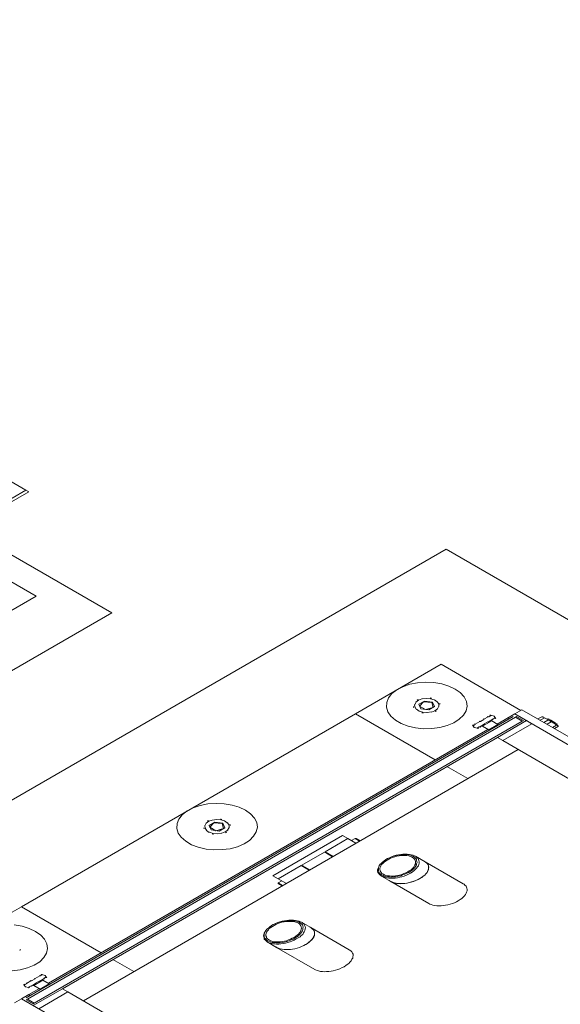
# Model space of a CAD drawing. Header units: millimetres. Extents: x -15 to 153, y -141 to 37.
# Tile 21 of 98: x 13.27 to 16.55, y -45.74 to -39.77. Entities that reach past the tile are written whole.
import ezdxf

# ---------------------------------------------------------------- set-up
doc = ezdxf.new("R2010")
doc.units = ezdxf.units.MM
doc.header["$MEASUREMENT"] = 0
doc.layers.get('0').update_dxf_attribs({"color": 5, "lineweight": 20})

msp = doc.modelspace()

# ---------------------------------------------------------------- linework, layer by layer
at = {"linetype": 'Continuous'}
for p, q in [((13.2118, -42.5658), (13.3088, -42.6218)), ((12.9108, -42.8518), (13.3088, -42.6218)), ((12.9278, -42.8618), (13.3268, -42.6318)), ((13.3088, -42.6218), (13.3268, -42.6318)), ((13.3718, -43.2658), (13.1138, -43.1168)), ((11.1758, -44.5338), (13.3718, -43.2658)), ((15.8298, -43.6788), (15.3098, -43.9788)), ((16.3148, -43.9588), (15.8298, -43.6788)), ((15.6698, -43.9228), (15.6788, -43.9078)), ((15.7148, -43.8888), (15.7408, -43.8858)), ((15.7898, -43.8938), (15.8068, -43.9058)), ((13.2818, -45.1498), (15.3098, -43.9788)), ((15.3098, -43.9788), (15.7948, -44.2588)), ((15.6978, -43.9628), (15.6808, -43.9508)), ((15.7718, -43.9678), (15.7448, -43.9718)), ((15.8168, -43.9338), (15.8088, -43.9488)), ((16.2778, -43.9798), (16.3208, -43.9548)), ((20.4088, -46.3148), (16.3208, -43.9548)), ((13.3108, -45.7028), (16.2678, -43.9958)), ((13.3178, -45.7108), (16.2818, -43.9998)), ((13.3598, -45.7348), (16.3228, -44.0238)), ((16.0368, -44.0428), (16.0648, -44.0268)), ((16.0688, -44.0268), (16.0908, -44.0138)), ((16.1378, -44.0228), (16.0818, -44.0548)), ((16.0908, -44.0118), (16.1168, -43.9968)), ((16.1148, -44.0278), (16.0928, -44.0408)), ((16.1448, -44.0128), (16.1188, -44.0278)), ((16.1208, -43.9968), (16.1328, -43.9898)), ((16.1288, -43.9878), (16.1258, -43.9898)), ((16.1308, -43.9888), (16.1328, -43.9878)), ((16.1758, -44.0448), (16.1378, -44.0228)), ((16.1568, -44.0038), (16.1448, -44.0108)), ((16.1598, -44.0038), (16.1588, -44.0048)), ((16.1588, -44.0068), (16.1598, -44.0058)), ((16.1708, -44.0418), (16.2778, -43.9798)), ((16.3488, -44.0208), (16.1718, -44.1228)), ((16.2348, -44.0048), (16.2438, -44.0098)), ((20.3658, -46.3398), (16.2778, -43.9798)), ((16.2888, -43.9958), (16.2818, -43.9998)), ((16.2818, -43.9998), (16.3228, -44.0238)), ((16.2818, -43.9998), (16.3228, -44.0238)), ((16.2888, -43.9958), (16.3298, -44.0198)), ((16.3228, -44.0238), (16.3298, -44.0198)), ((16.3298, -44.0318), (16.3278, -44.0308)), ((16.3468, -44.0198), (16.3418, -44.0228)), ((16.3418, -44.0228), (16.3438, -44.0238)), ((16.3818, -44.0398), (16.3488, -44.0208)), ((16.4178, -44.0108), (16.4428, -43.9968)), ((16.4318, -44.0188), (16.4568, -44.0048)), ((16.4478, -43.9978), (16.4428, -43.9968)), ((16.4478, -43.9978), (16.4508, -43.9998)), ((16.4508, -43.9998), (16.4738, -44.0128)), ((16.4548, -44.0318), (16.4788, -44.0178)), ((16.4738, -44.0128), (16.4838, -44.0188)), ((16.4738, -44.0428), (16.4978, -44.0288)), ((16.4758, -44.0138), (16.4808, -44.0108)), ((16.4828, -44.0098), (16.4958, -44.0178)), ((16.4838, -44.0188), (16.4828, -44.0178)), ((16.4838, -44.0188), (16.4908, -44.0228)), ((16.4908, -44.0228), (16.5148, -44.0368)), ((16.4958, -44.0178), (16.5238, -44.0338)), ((16.5028, -44.0298), (16.5088, -44.0268)), ((16.5148, -44.0368), (16.5378, -44.0498)), ((16.5238, -44.0338), (16.5378, -44.0418)), ((13.4458, -45.6148), (16.1148, -44.0738)), ((16.0238, -44.0508), (16.0248, -44.0498)), ((16.0268, -44.0508), (16.0368, -44.0448)), ((16.0618, -44.0588), (16.0508, -44.0648)), ((16.0528, -44.0658), (16.0508, -44.0668)), ((16.0578, -44.0648), (16.0548, -44.0668)), ((16.0928, -44.0428), (16.0648, -44.0588)), ((16.0818, -44.0548), (16.1208, -44.0768)), ((16.1758, -44.0448), (16.1208, -44.0768)), ((16.2048, -44.1418), (16.3818, -44.0398)), ((16.3818, -44.0398), (20.2618, -46.2798)), ((16.5068, -44.0618), (16.5308, -44.0478)), ((16.5188, -44.0688), (16.5428, -44.0548)), ((16.5308, -44.0458), (16.5358, -44.0428)), ((16.5378, -44.0498), (16.5398, -44.0508)), ((16.5428, -44.0528), (16.5398, -44.0508)), ((13.5308, -45.6478), (16.1718, -44.1228)), ((16.1718, -44.1228), (16.2048, -44.1418)), ((16.2048, -44.1418), (20.0848, -46.3818)), ((16.2988, -44.1958), (13.6578, -45.7208)), ((15.8658, -44.2998), (15.9918, -44.3728)), ((14.4398, -44.6248), (14.4678, -44.6208)), ((14.5148, -44.6298), (14.5318, -44.6418)), ((14.3948, -44.6588), (14.4038, -44.6438)), ((14.4228, -44.6988), (14.4058, -44.6868)), ((14.5428, -44.6698), (14.5338, -44.6848)), ((14.4978, -44.7038), (14.4698, -44.7078)), ((15.2318, -44.7178), (14.8088, -44.9618)), ((15.2648, -44.7368), (15.1258, -44.8168)), ((15.2648, -44.7368), (15.2318, -44.7178)), ((15.3128, -44.7648), (15.2648, -44.7368)), ((15.3078, -44.7358), (15.2858, -44.7488)), ((15.3148, -44.7358), (15.3078, -44.7358)), ((15.3358, -44.7518), (15.3078, -44.7358)), ((15.3148, -44.7358), (15.3388, -44.7498)), ((15.1228, -44.8188), (14.9838, -44.8988)), ((15.1228, -44.8188), (15.1278, -44.8218)), ((15.1748, -44.8448), (15.1258, -44.8168)), ((15.1278, -44.8218), (15.1708, -44.8468)), ((15.1468, -44.8288), (15.1438, -44.8308)), ((15.4938, -44.8648), (15.4918, -44.8658)), ((15.5058, -44.8578), (15.5038, -44.8588)), ((15.7328, -44.8768), (15.6748, -44.8438)), ((14.9808, -44.9008), (14.8418, -44.9808)), ((15.0288, -44.9288), (14.9808, -44.9008)), ((14.9838, -44.8988), (14.9898, -44.9018)), ((14.9898, -44.9018), (15.0328, -44.9268)), ((15.0048, -44.9108), (15.0018, -44.9128)), ((15.9648, -45.0108), (15.7328, -44.8768)), ((14.8088, -44.9618), (14.8418, -44.9808)), ((14.8628, -44.9928), (14.8408, -45.0058)), ((14.8908, -45.0088), (14.8418, -44.9808)), ((15.4678, -44.9638), (15.5248, -44.9968)), ((14.8408, -45.0058), (14.8408, -45.0098)), ((14.8408, -45.0058), (14.8678, -45.0218)), ((14.8648, -45.0238), (14.8408, -45.0098)), ((15.5248, -44.9968), (15.7568, -45.1308)), ((13.2818, -45.1498), (12.7618, -45.4498)), ((13.7668, -45.4298), (13.2818, -45.1498)), ((14.8008, -45.2648), (14.7988, -45.2658)), ((14.8128, -45.2578), (14.8108, -45.2588)), ((15.0398, -45.2768), (14.9828, -45.2438)), ((15.2718, -45.4108), (15.0398, -45.2768)), ((14.7748, -45.3638), (14.8318, -45.3968)), ((14.8318, -45.3968), (15.0638, -45.5308)), ((13.9638, -45.5438), (13.8378, -45.4708)), ((13.3438, -45.5998), (13.3648, -45.5878)), ((13.3648, -45.5858), (13.3928, -45.5698)), ((13.4198, -45.5858), (13.3928, -45.6018)), ((13.3958, -45.5698), (13.4058, -45.5638)), ((13.4028, -45.5618), (13.4008, -45.5628)), ((13.4048, -45.5628), (13.4058, -45.5618)), ((13.4308, -45.5778), (13.4198, -45.5838)), ((13.4338, -45.5778), (13.4318, -45.5788)), ((13.2968, -45.6228), (13.2988, -45.6218)), ((13.2968, -45.6248), (13.2988, -45.6238)), ((13.3008, -45.6248), (13.3128, -45.6178)), ((13.3128, -45.6158), (13.3388, -45.6008)), ((13.3368, -45.6318), (13.3248, -45.6388)), ((13.3268, -45.6398), (13.3248, -45.6408)), ((13.3268, -45.6838), (13.3908, -45.6468)), ((13.3318, -45.6388), (13.3278, -45.6408)), ((13.3668, -45.6168), (13.3408, -45.6318)), ((13.5308, -45.6478), (13.3538, -45.7498)), ((13.4128, -45.5958), (13.3578, -45.6278)), ((13.3578, -45.6278), (13.3958, -45.6498)), ((13.3888, -45.6018), (13.3678, -45.6138)), ((13.4508, -45.6178), (13.3958, -45.6498)), ((13.4508, -45.6178), (13.4128, -45.5958)), ((13.5638, -45.6668), (13.5308, -45.6478)), ((13.2398, -45.7338), (13.2828, -45.7088)), ((13.3268, -45.6838), (13.2828, -45.7088)), ((17.3708, -48.0688), (13.2828, -45.7088)), ((13.3108, -45.7148), (13.3178, -45.7108)), ((13.3178, -45.7108), (13.3598, -45.7348)), ((13.3178, -45.7108), (13.3598, -45.7348)), ((13.3348, -45.6888), (13.3268, -45.6838)), ((13.3868, -45.7688), (13.5638, -45.6668)), ((13.5638, -45.6668), (17.4438, -47.9068)), ((13.3108, -45.7148), (13.3528, -45.7388)), ((13.3598, -45.7348), (13.3528, -45.7388)), ((13.3728, -45.7388), (13.3718, -45.7378))]:
    msp.add_line(p, q, dxfattribs=at)
for points in [[(10.1758, -44.6568), (10.6958, -44.3568), (11.4058, -44.7668), (13.8308, -43.3668), (7.5948, -39.7668), (5.1708, -41.1668), (7.2658, -42.3768), (6.7468, -42.6768), (10.1758, -44.6568)], [(16.6418, -48.3898), (17.1608, -48.0898), (18.3218, -48.7598), (22.0978, -46.5798), (15.8618, -42.9798), (12.0868, -45.1598), (13.2468, -45.8298), (12.7268, -46.1298), (16.6418, -48.3898)]]:
    msp.add_lwpolyline(points)
for points in [[(15.9158, -43.8288), (15.8778, -43.8108), (15.8338, -43.7978), (15.7858, -43.7898), (15.7368, -43.7878), (15.6878, -43.7908), (15.6408, -43.7998), (15.5978, -43.8148), (15.5608, -43.8338), (15.5318, -43.8568), (15.5108, -43.8828), (15.4998, -43.9108), (15.4988, -43.9398), (15.5068, -43.9678), (15.5258, -43.9938), (15.5528, -44.0178), (15.5878, -44.0388), (15.6298, -44.0538), (15.6758, -44.0648), (15.7238, -44.0698), (15.7738, -44.0688), (15.8218, -44.0628), (15.8668, -44.0508), (15.9068, -44.0338), (15.9398, -44.0128), (15.9658, -43.9878), (15.9818, -43.9608), (15.9878, -43.9328), (15.9838, -43.9038), (15.9698, -43.8768), (15.9468, -43.8508), (15.9158, -43.8288)], [(15.7138, -43.8888), (15.6928, -43.8968), (15.6768, -43.9078)], [(15.6918, -43.8918), (15.6878, -43.8938), (15.6848, -43.8958)], [(15.7778, -43.9088), (15.7298, -43.9018), (15.6958, -43.9218), (15.7078, -43.9488), (15.7558, -43.9558), (15.7898, -43.9358), (15.7778, -43.9088)], [(15.7738, -43.9108), (15.7228, -43.9058), (15.6988, -43.9328), (15.7358, -43.9538), (15.7818, -43.9408), (15.7738, -43.9108)], [(15.7878, -43.8948), (15.7658, -43.8878), (15.7408, -43.8858)], [(15.7728, -43.8848), (15.7688, -43.8838), (15.7638, -43.8828)], [(15.8168, -43.9348), (15.8158, -43.9198), (15.8068, -43.9068)], [(15.8238, -43.9218), (15.8228, -43.9188), (15.8218, -43.9158)], [(15.6618, -43.9358), (15.6628, -43.9388), (15.6638, -43.9418)], [(15.6688, -43.9228), (15.6698, -43.9378), (15.6788, -43.9508)], [(15.6968, -43.9628), (15.7198, -43.9698), (15.7438, -43.9718)], [(15.7128, -43.9728), (15.7168, -43.9738), (15.7218, -43.9748)], [(15.7718, -43.9688), (15.7928, -43.9608), (15.8078, -43.9498)], [(15.7938, -43.9658), (15.7978, -43.9638), (15.8008, -43.9618)], [(16.0648, -44.0268), (16.0648, -44.0268), (16.0628, -44.0258), (16.0628, -44.0258), (16.0628, -44.0258), (16.0628, -44.0258), (16.0628, -44.0258), (16.0628, -44.0258), (16.0648, -44.0248)], [(16.0648, -44.0248), (16.0648, -44.0248), (16.0648, -44.0248), (16.0648, -44.0248), (16.0668, -44.0258), (16.0668, -44.0258), (16.0668, -44.0258), (16.0688, -44.0268), (16.0688, -44.0268)], [(16.0878, -44.0118), (16.0878, -44.0118), (16.0878, -44.0118), (16.0878, -44.0118), (16.0878, -44.0118), (16.0878, -44.0118), (16.0888, -44.0108), (16.0908, -44.0118), (16.0908, -44.0118)], [(16.0908, -44.0138), (16.0908, -44.0138), (16.0888, -44.0128), (16.0888, -44.0128), (16.0888, -44.0128), (16.0878, -44.0118), (16.0878, -44.0118), (16.0878, -44.0118), (16.0878, -44.0118)], [(16.1158, -43.9958), (16.1148, -43.9958), (16.1128, -43.9968)], [(16.1208, -43.9968), (16.1168, -43.9958), (16.1138, -43.9968)], [(16.1188, -44.0298), (16.1188, -44.0298), (16.1188, -44.0298), (16.1188, -44.0298), (16.1188, -44.0298), (16.1168, -44.0288), (16.1168, -44.0288), (16.1168, -44.0288), (16.1148, -44.0278)], [(16.1188, -44.0298), (16.1188, -44.0298), (16.1188, -44.0298), (16.1188, -44.0298), (16.1188, -44.0298), (16.1188, -44.0298), (16.1208, -44.0288), (16.1208, -44.0288), (16.1188, -44.0278)], [(16.1328, -43.9898), (16.1308, -43.9908), (16.1288, -43.9898), (16.1288, -43.9898), (16.1288, -43.9898), (16.1268, -43.9888), (16.1268, -43.9888), (16.1268, -43.9888), (16.1258, -43.9898)], [(16.1288, -43.9888), (16.1278, -43.9898), (16.1258, -43.9898)], [(16.1328, -43.9868), (16.1308, -43.9868), (16.1288, -43.9878)], [(16.1608, -44.0048), (16.1518, -43.9928), (16.1318, -43.9878)], [(16.1378, -44.0188), (16.1358, -44.0208), (16.1378, -44.0228)], [(16.1448, -44.0148), (16.1458, -44.0128), (16.1448, -44.0108)], [(16.1448, -44.0148), (16.1458, -44.0138), (16.1458, -44.0138)], [(16.1568, -44.0078), (16.1588, -44.0068), (16.1588, -44.0068), (16.1588, -44.0068), (16.1588, -44.0068), (16.1568, -44.0058), (16.1568, -44.0058), (16.1568, -44.0058), (16.1568, -44.0038)], [(16.1568, -44.0078), (16.1578, -44.0068), (16.1578, -44.0058)], [(16.1598, -44.0058), (16.1608, -44.0048), (16.1618, -44.0038)], [(16.0238, -44.0488), (16.0218, -44.0498), (16.0218, -44.0508)], [(16.0228, -44.0498), (16.0318, -44.0618), (16.0518, -44.0668)], [(16.0268, -44.0468), (16.0248, -44.0478), (16.0248, -44.0478), (16.0248, -44.0478), (16.0268, -44.0488), (16.0248, -44.0498), (16.0248, -44.0498), (16.0268, -44.0508), (16.0268, -44.0508)], [(16.0268, -44.0468), (16.0258, -44.0478), (16.0258, -44.0488)], [(16.0368, -44.0408), (16.0358, -44.0418), (16.0358, -44.0418)], [(16.0368, -44.0408), (16.0358, -44.0428), (16.0368, -44.0448)], [(16.0508, -44.0648), (16.0528, -44.0658), (16.0528, -44.0658), (16.0528, -44.0658), (16.0558, -44.0658), (16.0558, -44.0658), (16.0558, -44.0658), (16.0558, -44.0658), (16.0578, -44.0648)], [(16.0508, -44.0678), (16.0528, -44.0678), (16.0548, -44.0668)], [(16.0538, -44.0658), (16.0558, -44.0648), (16.0578, -44.0648)], [(16.0618, -44.0588), (16.0648, -44.0598), (16.0688, -44.0588)], [(16.0658, -44.0598), (16.0678, -44.0598), (16.0688, -44.0588)], [(16.0818, -44.0548), (16.0788, -44.0538), (16.0748, -44.0548)], [(16.0928, -44.0408), (16.0948, -44.0418), (16.0948, -44.0418), (16.0948, -44.0418), (16.0958, -44.0428), (16.0958, -44.0428), (16.0958, -44.0428), (16.0958, -44.0428), (16.0958, -44.0428)], [(16.0928, -44.0428), (16.0948, -44.0438), (16.0948, -44.0438), (16.0948, -44.0438), (16.0948, -44.0438), (16.0948, -44.0438), (16.0948, -44.0438), (16.0948, -44.0438), (16.0958, -44.0428)], [(16.1208, -44.0768), (16.1238, -44.0778), (16.1268, -44.0768)], [(16.1758, -44.0488), (16.1768, -44.0468), (16.1758, -44.0448)], [(14.6428, -44.5638), (14.6048, -44.5458), (14.5608, -44.5328), (14.5128, -44.5248), (14.4638, -44.5228), (14.4148, -44.5258), (14.3678, -44.5348), (14.3248, -44.5498), (14.2878, -44.5688), (14.2588, -44.5918), (14.2378, -44.6178), (14.2268, -44.6458), (14.2258, -44.6748), (14.2338, -44.7028), (14.2528, -44.7288), (14.2798, -44.7528), (14.3148, -44.7738), (14.3558, -44.7888), (14.4028, -44.7998), (14.4508, -44.8048), (14.5008, -44.8038), (14.5488, -44.7978), (14.5938, -44.7858), (14.6338, -44.7688), (14.6668, -44.7478), (14.6918, -44.7228), (14.7078, -44.6958), (14.7148, -44.6678), (14.7108, -44.6388), (14.6968, -44.6118), (14.6738, -44.5858), (14.6428, -44.5638)], [(14.4408, -44.6238), (14.4198, -44.6318), (14.4038, -44.6428)], [(14.4188, -44.6268), (14.4148, -44.6288), (14.4108, -44.6308)], [(14.5048, -44.6438), (14.4568, -44.6368), (14.4228, -44.6568), (14.4348, -44.6838), (14.4828, -44.6908), (14.5168, -44.6708), (14.5048, -44.6438)], [(14.5148, -44.6298), (14.4928, -44.6228), (14.4678, -44.6208)], [(14.4998, -44.6198), (14.4948, -44.6188), (14.4908, -44.6178)], [(14.3888, -44.6708), (14.3898, -44.6738), (14.3908, -44.6768)], [(14.3958, -44.6578), (14.3968, -44.6728), (14.4058, -44.6858)], [(14.5008, -44.6458), (14.4498, -44.6408), (14.4258, -44.6678), (14.4628, -44.6888), (14.5088, -44.6758), (14.5008, -44.6458)], [(14.4988, -44.7038), (14.5198, -44.6958), (14.5348, -44.6848)], [(14.5438, -44.6698), (14.5428, -44.6548), (14.5338, -44.6418)], [(14.5508, -44.6568), (14.5498, -44.6538), (14.5488, -44.6508)], [(14.4238, -44.6978), (14.4468, -44.7048), (14.4708, -44.7068)], [(14.4398, -44.7078), (14.4438, -44.7088), (14.4488, -44.7098)], [(14.5208, -44.7008), (14.5248, -44.6988), (14.5278, -44.6968)], [(15.6738, -44.9248), (15.6648, -44.9318), (15.6548, -44.9398), (15.6438, -44.9458), (15.6318, -44.9528), (15.6198, -44.9578), (15.6058, -44.9638), (15.5918, -44.9678), (15.5798, -44.9708), (15.5658, -44.9748), (15.5508, -44.9758), (15.5388, -44.9768), (15.5248, -44.9768), (15.5128, -44.9758), (15.4998, -44.9748), (15.4898, -44.9728), (15.4798, -44.9688), (15.4688, -44.9648), (15.4638, -44.9598), (15.4568, -44.9538), (15.4518, -44.9488), (15.4468, -44.9418), (15.4448, -44.9348), (15.4448, -44.9268), (15.4468, -44.9198), (15.4498, -44.9118), (15.4538, -44.9038), (15.4588, -44.8948), (15.4658, -44.8868), (15.4738, -44.8798), (15.4828, -44.8728), (15.4918, -44.8658)], [(15.6628, -44.9208), (15.6698, -44.9128), (15.6748, -44.9058), (15.6808, -44.8968), (15.6818, -44.8898), (15.6858, -44.8818), (15.6838, -44.8748), (15.6818, -44.8678), (15.6808, -44.8608), (15.6748, -44.8558), (15.6678, -44.8498), (15.6628, -44.8448), (15.6548, -44.8418), (15.6438, -44.8378), (15.6338, -44.8358), (15.6228, -44.8338), (15.6098, -44.8338), (15.5968, -44.8328), (15.5838, -44.8348), (15.5698, -44.8368), (15.5578, -44.8398), (15.5438, -44.8438), (15.5298, -44.8478), (15.5178, -44.8528), (15.5058, -44.8578), (15.4948, -44.8638), (15.4848, -44.8718), (15.4758, -44.8788), (15.4678, -44.8858), (15.4608, -44.8938), (15.4548, -44.9008), (15.4518, -44.9088), (15.4498, -44.9158), (15.4498, -44.9238), (15.4498, -44.9318), (15.4518, -44.9388), (15.4548, -44.9448), (15.4608, -44.9498), (15.4678, -44.9558), (15.4758, -44.9588), (15.4848, -44.9638), (15.4948, -44.9658), (15.5058, -44.9678), (15.5178, -44.9688), (15.5298, -44.9698), (15.5438, -44.9678), (15.5578, -44.9678), (15.5698, -44.9648), (15.5848, -44.9618), (15.5968, -44.9568), (15.6108, -44.9528), (15.6218, -44.9468), (15.6338, -44.9418), (15.6458, -44.9348), (15.6548, -44.9278), (15.6628, -44.9208)], [(15.6548, -44.9198), (15.6618, -44.9118), (15.6668, -44.9048), (15.6698, -44.8968), (15.6748, -44.8898), (15.6748, -44.8818), (15.6748, -44.8758), (15.6738, -44.8688), (15.6698, -44.8628), (15.6648, -44.8578), (15.6598, -44.8528), (15.6508, -44.8478), (15.6418, -44.8448), (15.6338, -44.8418), (15.6228, -44.8398), (15.6108, -44.8388), (15.5988, -44.8398), (15.5868, -44.8388), (15.5748, -44.8418), (15.5608, -44.8438), (15.5488, -44.8468), (15.5348, -44.8508), (15.5228, -44.8558), (15.5128, -44.8618), (15.5018, -44.8678), (15.4918, -44.8738), (15.4828, -44.8808), (15.4758, -44.8868), (15.4688, -44.8948), (15.4638, -44.9018), (15.4618, -44.9088), (15.4588, -44.9168), (15.4588, -44.9228), (15.4608, -44.9298), (15.4618, -44.9368), (15.4658, -44.9428), (15.4708, -44.9478), (15.4798, -44.9528), (15.4868, -44.9568), (15.4948, -44.9598), (15.5058, -44.9618), (15.5178, -44.9628), (15.5298, -44.9638), (15.5398, -44.9638), (15.5538, -44.9618), (15.5658, -44.9608), (15.5778, -44.9578), (15.5918, -44.9538), (15.6038, -44.9488), (15.6168, -44.9438), (15.6288, -44.9388), (15.6368, -44.9318), (15.6478, -44.9258), (15.6548, -44.9198)], [(15.5058, -44.8578), (15.5178, -44.8528), (15.5298, -44.8478), (15.5438, -44.8418), (15.5578, -44.8378), (15.5708, -44.8358), (15.5848, -44.8338), (15.5988, -44.8318), (15.6128, -44.8318), (15.6248, -44.8308), (15.6388, -44.8328), (15.6488, -44.8348), (15.6598, -44.8368), (15.6678, -44.8418), (15.6788, -44.8458), (15.6838, -44.8508), (15.6908, -44.8568), (15.6938, -44.8628), (15.6958, -44.8698), (15.6978, -44.8768), (15.6978, -44.8848), (15.6958, -44.8938), (15.6928, -44.9018), (15.6878, -44.9088), (15.6808, -44.9168), (15.6738, -44.9248)], [(15.7308, -44.9578), (15.7378, -44.9498), (15.7448, -44.9418), (15.7498, -44.9348), (15.7528, -44.9268), (15.7548, -44.9178), (15.7568, -44.9108), (15.7548, -44.9038), (15.7518, -44.8958), (15.7478, -44.8898), (15.7428, -44.8848), (15.7358, -44.8788), (15.7268, -44.8738), (15.7238, -44.8718)], [(15.7308, -44.9578), (15.7378, -44.9498), (15.7448, -44.9418), (15.7478, -44.9338), (15.7518, -44.9258), (15.7548, -44.9178), (15.7548, -44.9098), (15.7528, -44.9028), (15.7518, -44.8958), (15.7458, -44.8888), (15.7408, -44.8838), (15.7338, -44.8778), (15.7328, -44.8768)], [(15.5158, -44.9918), (15.5208, -44.9948), (15.5278, -44.9988), (15.5388, -45.0028), (15.5468, -45.0058), (15.5588, -45.0088), (15.5708, -45.0098), (15.5838, -45.0108), (15.5958, -45.0098), (15.6108, -45.0088), (15.6248, -45.0068), (15.6368, -45.0038), (15.6508, -44.9998), (15.6648, -44.9958), (15.6768, -44.9908), (15.6908, -44.9848), (15.7008, -44.9788), (15.7138, -44.9718), (15.7218, -44.9648), (15.7308, -44.9578)], [(15.5248, -44.9968), (15.5258, -44.9978), (15.5368, -45.0018), (15.5448, -45.0048), (15.5578, -45.0078), (15.5698, -45.0088), (15.5818, -45.0098), (15.5958, -45.0098), (15.6078, -45.0088), (15.6218, -45.0068), (15.6368, -45.0038), (15.6488, -45.0008), (15.6628, -44.9968), (15.6768, -44.9908), (15.6888, -44.9858), (15.7008, -44.9788), (15.7118, -44.9728), (15.7218, -44.9648), (15.7308, -44.9578)], [(15.9648, -45.0928), (15.9718, -45.0848), (15.9788, -45.0768), (15.9818, -45.0688), (15.9848, -45.0608), (15.9888, -45.0528), (15.9888, -45.0448), (15.9868, -45.0378), (15.9848, -45.0308), (15.9818, -45.0248), (15.9748, -45.0188), (15.9698, -45.0138), (15.9648, -45.0108)], [(15.7568, -45.1308), (15.7618, -45.1338), (15.7708, -45.1368), (15.7808, -45.1408), (15.7908, -45.1428), (15.8038, -45.1438), (15.8158, -45.1448), (15.8298, -45.1448), (15.8428, -45.1428), (15.8568, -45.1408), (15.8708, -45.1388), (15.8848, -45.1348), (15.8988, -45.1308), (15.9108, -45.1258), (15.9248, -45.1198), (15.9348, -45.1138), (15.9468, -45.1068), (15.9558, -45.0998), (15.9648, -45.0928)], [(14.9078, -45.3568), (14.9198, -45.3518), (14.9318, -45.3468), (14.9428, -45.3408), (14.9548, -45.3338), (14.9638, -45.3268), (14.9698, -45.3188), (14.9788, -45.3118), (14.9828, -45.3038), (14.9878, -45.2968), (14.9908, -45.2888), (14.9908, -45.2808), (14.9928, -45.2738), (14.9908, -45.2668), (14.9878, -45.2608), (14.9828, -45.2538), (14.9758, -45.2498), (14.9688, -45.2438), (14.9598, -45.2408), (14.9498, -45.2368), (14.9388, -45.2348), (14.9268, -45.2338), (14.9148, -45.2328), (14.9028, -45.2338), (14.8868, -45.2348), (14.8768, -45.2368), (14.8608, -45.2398), (14.8468, -45.2438), (14.8348, -45.2488), (14.8228, -45.2538), (14.8108, -45.2588), (14.8008, -45.2648), (14.7898, -45.2728), (14.7818, -45.2798), (14.7728, -45.2868), (14.7658, -45.2948), (14.7628, -45.3028), (14.7588, -45.3108), (14.7568, -45.3178), (14.7558, -45.3248), (14.7568, -45.3318), (14.7588, -45.3388), (14.7638, -45.3458), (14.7698, -45.3508), (14.7758, -45.3568), (14.7848, -45.3598), (14.7938, -45.3628), (14.8038, -45.3668), (14.8158, -45.3678), (14.8268, -45.3698), (14.8408, -45.3698), (14.8528, -45.3688), (14.8668, -45.3668), (14.8798, -45.3648), (14.8938, -45.3608), (14.9078, -45.3568)], [(14.8128, -45.2578), (14.8128, -45.2578), (14.8248, -45.2528), (14.8388, -45.2468), (14.8508, -45.2418), (14.8648, -45.2378), (14.8788, -45.2358), (14.8938, -45.2328), (14.9058, -45.2318), (14.9198, -45.2318), (14.9338, -45.2318), (14.9458, -45.2328), (14.9568, -45.2348), (14.9688, -45.2378), (14.9758, -45.2418), (14.9858, -45.2458), (14.9908, -45.2508), (14.9978, -45.2568), (15.0018, -45.2628), (15.0048, -45.2708), (15.0068, -45.2778), (15.0048, -45.2848), (15.0028, -45.2938), (14.9998, -45.3018), (14.9948, -45.3088), (14.9898, -45.3178), (14.9808, -45.3248), (14.9738, -45.3328), (14.9618, -45.3398), (14.9508, -45.3458), (14.9388, -45.3528), (14.9248, -45.3588), (14.9128, -45.3638), (14.9128, -45.3638)], [(13.3678, -45.2998), (13.3298, -45.2818), (13.2858, -45.2688), (13.2378, -45.2608)], [(14.9128, -45.3638), (14.8988, -45.3678), (14.8858, -45.3718), (14.8718, -45.3738), (14.8578, -45.3758), (14.8458, -45.3768), (14.8318, -45.3768), (14.8198, -45.3758), (14.8078, -45.3748), (14.7958, -45.3718), (14.7868, -45.3688), (14.7758, -45.3648), (14.7708, -45.3598), (14.7638, -45.3538), (14.7568, -45.3478), (14.7558, -45.3408), (14.7538, -45.3338), (14.7518, -45.3268), (14.7538, -45.3198), (14.7558, -45.3108), (14.7608, -45.3038), (14.7658, -45.2948), (14.7728, -45.2868), (14.7818, -45.2798), (14.7918, -45.2718), (14.7988, -45.2658)], [(14.9028, -45.3518), (14.9168, -45.3478), (14.9268, -45.3418), (14.9388, -45.3368), (14.9478, -45.3298), (14.9568, -45.3228), (14.9648, -45.3158), (14.9698, -45.3088), (14.9758, -45.3018), (14.9788, -45.2938), (14.9808, -45.2868), (14.9828, -45.2798), (14.9808, -45.2728), (14.9788, -45.2658), (14.9738, -45.2608), (14.9698, -45.2548), (14.9638, -45.2508), (14.9568, -45.2468), (14.9478, -45.2438), (14.9358, -45.2408), (14.9248, -45.2388), (14.9148, -45.2388), (14.9008, -45.2388), (14.8888, -45.2398), (14.8768, -45.2428), (14.8628, -45.2448), (14.8508, -45.2478), (14.8388, -45.2528), (14.8268, -45.2578), (14.8158, -45.2638), (14.8058, -45.2698), (14.7958, -45.2758), (14.7868, -45.2828), (14.7818, -45.2898), (14.7748, -45.2978), (14.7698, -45.3048), (14.7678, -45.3118), (14.7658, -45.3188), (14.7658, -45.3268), (14.7698, -45.3328), (14.7708, -45.3398), (14.7758, -45.3448), (14.7818, -45.3498), (14.7888, -45.3538), (14.7968, -45.3568), (14.8078, -45.3608), (14.8178, -45.3628), (14.8278, -45.3628), (14.8408, -45.3638), (14.8528, -45.3628), (14.8648, -45.3618), (14.8788, -45.3598), (14.8908, -45.3568), (14.9028, -45.3518)], [(14.9698, -45.3968), (14.9828, -45.3918), (14.9958, -45.3858), (15.0068, -45.3798), (15.0188, -45.3728), (15.0278, -45.3658), (15.0358, -45.3588), (15.0448, -45.3518), (15.0518, -45.3438), (15.0568, -45.3348), (15.0608, -45.3268), (15.0618, -45.3198), (15.0618, -45.3118), (15.0618, -45.3038), (15.0588, -45.2978), (15.0568, -45.2908), (15.0498, -45.2848), (15.0448, -45.2798), (15.0358, -45.2748), (15.0308, -45.2718)], [(14.9698, -45.3968), (14.9828, -45.3918), (14.9958, -45.3858), (15.0088, -45.3788), (15.0188, -45.3728), (15.0288, -45.3648), (15.0378, -45.3578), (15.0448, -45.3498), (15.0518, -45.3418), (15.0548, -45.3338), (15.0588, -45.3258), (15.0618, -45.3178), (15.0618, -45.3098), (15.0608, -45.3028), (15.0588, -45.2958), (15.0548, -45.2898), (15.0478, -45.2838), (15.0408, -45.2778), (15.0398, -45.2768)], [(13.2258, -45.5398), (13.2738, -45.5338), (13.3188, -45.5218), (13.3588, -45.5048), (13.3928, -45.4838), (13.4178, -45.4588), (13.4338, -45.4318), (13.4398, -45.4038), (13.4358, -45.3748), (13.4228, -45.3478), (13.3998, -45.3218), (13.3678, -45.2998)], [(13.2728, -45.4148), (13.2738, -45.4118), (13.2758, -45.4088)], [(14.8228, -45.3918), (14.8268, -45.3938), (14.8348, -45.3988), (14.8438, -45.4018), (14.8538, -45.4058), (14.8648, -45.4078), (14.8768, -45.4088), (14.8888, -45.4098), (14.9028, -45.4098), (14.9148, -45.4088), (14.9288, -45.4068), (14.9428, -45.4048), (14.9568, -45.4008), (14.9698, -45.3968)], [(14.8318, -45.3968), (14.8338, -45.3978), (14.8418, -45.4008), (14.8528, -45.4048), (14.8628, -45.4068), (14.8768, -45.4088), (14.8888, -45.4098), (14.9008, -45.4088), (14.9148, -45.4088), (14.9288, -45.4068), (14.9428, -45.4048), (14.9568, -45.4008), (14.9698, -45.3968)], [(15.2028, -45.5308), (15.2158, -45.5268), (15.2288, -45.5198), (15.2408, -45.5148), (15.2528, -45.5078), (15.2608, -45.5008), (15.2698, -45.4938), (15.2768, -45.4858), (15.2838, -45.4778), (15.2888, -45.4688), (15.2938, -45.4618), (15.2938, -45.4538), (15.2958, -45.4468), (15.2958, -45.4388), (15.2928, -45.4328), (15.2888, -45.4248), (15.2838, -45.4198), (15.2768, -45.4138), (15.2718, -45.4108)], [(15.0638, -45.5308), (15.0668, -45.5328), (15.0778, -45.5368), (15.0858, -45.5398), (15.0988, -45.5428), (15.1108, -45.5438), (15.1228, -45.5448), (15.1348, -45.5438), (15.1488, -45.5438), (15.1628, -45.5418), (15.1748, -45.5388), (15.1898, -45.5358), (15.2028, -45.5308)], [(13.3608, -45.5858), (13.3628, -45.5848), (13.3628, -45.5848), (13.3628, -45.5848), (13.3628, -45.5848), (13.3628, -45.5848), (13.3628, -45.5848), (13.3648, -45.5858), (13.3648, -45.5858)], [(13.3648, -45.5878), (13.3648, -45.5878), (13.3628, -45.5868), (13.3628, -45.5868), (13.3628, -45.5868), (13.3608, -45.5858), (13.3608, -45.5858), (13.3608, -45.5858), (13.3608, -45.5858)], [(13.3918, -45.5688), (13.3898, -45.5688), (13.3888, -45.5698)], [(13.3958, -45.5698), (13.3928, -45.5688), (13.3888, -45.5698)], [(13.4048, -45.5618), (13.4028, -45.5628), (13.4008, -45.5628)], [(13.4058, -45.5638), (13.4058, -45.5638), (13.4048, -45.5628), (13.4048, -45.5628), (13.4028, -45.5638), (13.4008, -45.5628), (13.4008, -45.5628), (13.4008, -45.5628), (13.4008, -45.5628)], [(13.4068, -45.5608), (13.4048, -45.5608), (13.4028, -45.5618)], [(13.4338, -45.5788), (13.4258, -45.5668), (13.4048, -45.5618)], [(13.4128, -45.5918), (13.4118, -45.5938), (13.4128, -45.5958)], [(13.4198, -45.5878), (13.4218, -45.5858), (13.4198, -45.5838)], [(13.4208, -45.5878), (13.4218, -45.5868), (13.4218, -45.5868)], [(13.4318, -45.5808), (13.4318, -45.5808), (13.4318, -45.5808), (13.4318, -45.5808), (13.4318, -45.5808), (13.4318, -45.5788), (13.4318, -45.5788), (13.4318, -45.5788), (13.4308, -45.5778)], [(13.4318, -45.5808), (13.4328, -45.5798), (13.4338, -45.5788)], [(13.4338, -45.5798), (13.4348, -45.5788), (13.4358, -45.5778)], [(13.2968, -45.6228), (13.2958, -45.6238), (13.2958, -45.6248)], [(13.2968, -45.6238), (13.3058, -45.6358), (13.3258, -45.6408)], [(13.3008, -45.6208), (13.2988, -45.6218), (13.2988, -45.6218), (13.2988, -45.6218), (13.3008, -45.6228), (13.3008, -45.6228), (13.3008, -45.6228), (13.3018, -45.6238), (13.3008, -45.6248)], [(13.3008, -45.6208), (13.2998, -45.6218), (13.2998, -45.6228)], [(13.3118, -45.6138), (13.3108, -45.6148), (13.3108, -45.6148)], [(13.3128, -45.6138), (13.3108, -45.6158), (13.3128, -45.6178)], [(13.3248, -45.6388), (13.3278, -45.6388), (13.3278, -45.6388), (13.3278, -45.6388), (13.3298, -45.6398), (13.3298, -45.6398), (13.3298, -45.6398), (13.3298, -45.6398), (13.3318, -45.6388)], [(13.3248, -45.6418), (13.3268, -45.6418), (13.3278, -45.6408)], [(13.3278, -45.6398), (13.3298, -45.6388), (13.3318, -45.6388)], [(13.3388, -45.6008), (13.3388, -45.6008), (13.3368, -45.5998), (13.3388, -45.5988), (13.3388, -45.5988), (13.3388, -45.5988), (13.3388, -45.5988), (13.3388, -45.5988), (13.3388, -45.5988)], [(13.3368, -45.6318), (13.3408, -45.6328), (13.3438, -45.6318)], [(13.3388, -45.5988), (13.3388, -45.5988), (13.3388, -45.5988), (13.3388, -45.5988), (13.3408, -45.5998), (13.3408, -45.5998), (13.3408, -45.5998), (13.3418, -45.6008), (13.3438, -45.5998)], [(13.3418, -45.6328), (13.3428, -45.6328), (13.3438, -45.6318)], [(13.3578, -45.6278), (13.3538, -45.6268), (13.3508, -45.6278)], [(13.3668, -45.6168), (13.3678, -45.6178), (13.3678, -45.6178), (13.3698, -45.6168), (13.3698, -45.6168), (13.3698, -45.6168), (13.3698, -45.6168), (13.3698, -45.6168), (13.3698, -45.6168)], [(13.3678, -45.6138), (13.3678, -45.6158), (13.3678, -45.6158), (13.3678, -45.6158), (13.3698, -45.6168), (13.3698, -45.6168), (13.3698, -45.6168), (13.3698, -45.6168), (13.3698, -45.6168)], [(13.3928, -45.6038), (13.3928, -45.6038), (13.3928, -45.6038), (13.3928, -45.6038), (13.3928, -45.6038), (13.3908, -45.6028), (13.3908, -45.6028), (13.3908, -45.6028), (13.3888, -45.6018)], [(13.3928, -45.6038), (13.3938, -45.6028), (13.3938, -45.6028), (13.3938, -45.6028), (13.3938, -45.6028), (13.3938, -45.6028), (13.3938, -45.6028), (13.3938, -45.6028), (13.3928, -45.6018)], [(13.3958, -45.6498), (13.3988, -45.6508), (13.4028, -45.6498)], [(13.4508, -45.6218), (13.4528, -45.6198), (13.4508, -45.6178)]]:
    msp.add_lwpolyline(points, dxfattribs=at)

doc.saveas('drawing.dxf')
